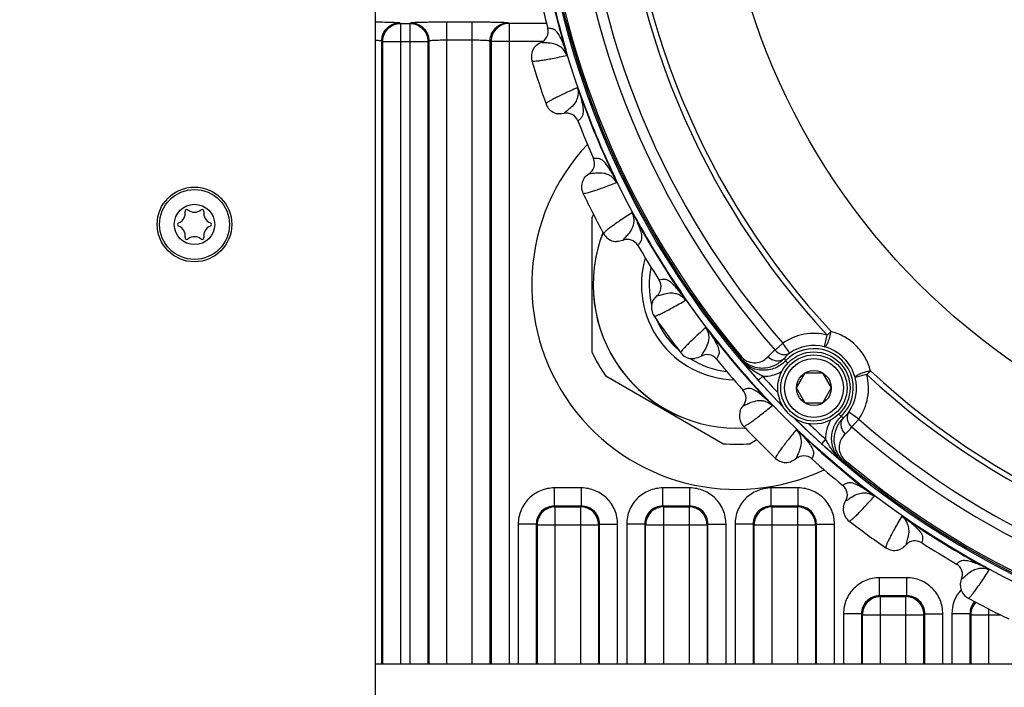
# Model space of a CAD drawing. Header units: millimetres. Extents: x 0 to 420, y 0 to 297.
# Tile 80 of 140: x 112 to 137, y 202 to 219. Entities that reach past the tile are written whole.
import ezdxf

# ---------------------------------------------------------------- set-up
doc = ezdxf.new("R2010")
doc.units = ezdxf.units.MM
doc.header["$LTSCALE"] = 23.1
doc.layers.get('0').update_dxf_attribs({"linetype": 'CONTINUOUS'})
for name, color, linetype in [('02___PRT_ALL_AXES', 7, 'CONTINUOUS'), ('03___PRT_ALL_CURVES', 7, 'CONTINUOUS'), ('DIM_PILOTEES', 7, 'CONTINUOUS')]:
    doc.layers.add(name, color=color, linetype=linetype)
doc.styles.get("Standard").update_dxf_attribs({"font": 'txt', "width": 0.7})
doc.dimstyles.new('DIMSTYLE_1', dxfattribs={"dimtxt": 2.5, "dimasz": 3.5, "dimexe": 2, "dimexo": 0, "dimtad": 1, "dimlfac": 3.333333, "dimdsep": 46, "dimtxsty": 'Standard', "dimblk": '_FILLED', "dimblk1": '_FILLED', "dimblk2": '_FILLED', "dimcen": 0.09, "dimazin": 2, "dimtp": 0.8, "dimtm": 0.8, "dimtfac": 1, "dimtofl": 0, "dimtmove": 0, "dimatfit": 3, "dimldrblk": '_FILLED', "dimfxl": 0, "dimtolj": 1, "dimarcsym": 0})

# ---------------------------------------------------------------- blocks, each defined once
blk = doc.blocks.new('_FILLED')
at = {"color": 0, "linetype": 'ByBlock'}
blk.add_solid([(0, 0), (-1, 0.1429), (-1, -0.1429)], dxfattribs=at)
blk = doc.blocks.new('*D23')
at = {"layer": 'DIM_PILOTEES', "color": 2, "linetype": 'Continuous'}
for p, q in [((45.89, 195.072), (45.89, 284.202)), ((187.79, 195.072), (187.79, 284.202)), ((45.89, 282.202), (116.84, 282.202)), ((187.79, 282.202), (116.84, 282.202))]:
    blk.add_line(p, q, dxfattribs=at)
at = {"layer": 'DIM_PILOTEES', "color": 2, "linetype": 'Continuous', "xscale": 3.5, "yscale": 3.5, "zscale": 3.5, "rotation": 180}
blk.add_blockref('_FILLED', (45.89, 282.202), dxfattribs=at)
at = {"layer": 'DIM_PILOTEES', "color": 2, "linetype": 'Continuous', "xscale": 3.5, "yscale": 3.5, "zscale": 3.5}
blk.add_blockref('_FILLED', (187.79, 282.202), dxfattribs=at)
at = {"layer": 'DIM_PILOTEES', "color": 2, "linetype": 'Continuous', "insert": (115.829, 285.327), "char_height": 2.5, "width": 8.57143, "attachment_point": 2, "line_spacing_factor": 0.9}
blk.add_mtext('{\\ftxt;\\W0.0001;\\H0.0001;\\~}{\\ftxt;\\W2.2857142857;\\H2.5; }{\\ftxt;\\W0.0001;\\H0.0001;\\~}', dxfattribs=at)

msp = doc.modelspace()

# ---------------------------------------------------------------- linework, layer by layer
at = {"color": 7, "linetype": 'Continuous'}
for p, q in [((121.3404, 246.487), (121.3404, 199.387)), ((121.9553, 218.5108), (121.9774, 218.4943)), ((121.9774, 202.537), (121.9774, 218.4943)), ((121.9774, 218.4943), (122.2035, 218.4943)), ((122.2035, 218.4943), (122.2255, 218.5108)), ((122.2035, 218.4943), (122.2035, 202.537)), ((123.125, 202.537), (123.125, 218.5335)), ((123.125, 218.5335), (123.7559, 218.5335)), ((123.7559, 202.537), (123.7559, 218.5335)), ((124.6553, 218.5108), (124.6774, 218.4943)), ((124.6774, 218.4943), (124.6774, 202.537)), ((125.6098, 218.4943), (124.6774, 218.4943)), ((125.6425, 218.3737), (125.641, 218.3737)), ((125.6425, 218.3737), (125.641, 218.3737)), ((121.5056, 202.537), (121.5056, 218.0609)), ((121.5056, 218.0609), (121.5276, 218.0444)), ((121.5276, 202.537), (121.5276, 218.0444)), ((121.5276, 218.0444), (122.6532, 218.0444)), ((122.6532, 218.0444), (122.6753, 218.0609)), ((122.6532, 218.0444), (122.6532, 202.537)), ((122.6753, 218.0609), (122.6753, 202.537)), ((123.125, 218.0837), (123.7559, 218.0837)), ((124.2056, 202.537), (124.2056, 218.0609)), ((124.2056, 218.0609), (124.2276, 218.0444)), ((124.2276, 218.0444), (124.2276, 202.537)), ((125.5116, 218.0444), (124.2276, 218.0444)), ((125.4648, 218.0188), (125.4636, 218.0191)), ((125.4648, 218.0188), (125.4636, 218.0191)), ((126.0779, 217.8385), (126.0886, 217.8417)), ((126.4292, 216.7573), (126.4397, 216.761)), ((126.0392, 216.2511), (126.0384, 216.2501)), ((126.0392, 216.251), (126.0384, 216.2501)), ((126.3915, 216.0684), (126.3903, 216.0675)), ((126.3915, 216.0684), (126.3903, 216.0675)), ((126.7816, 215.1267), (126.7801, 215.1265)), ((126.7816, 215.1267), (126.7801, 215.1265)), ((126.6616, 214.7484), (126.6604, 214.7485)), ((126.6616, 214.7484), (126.6604, 214.7485)), ((127.2954, 214.6662), (127.3054, 214.671)), ((126.7404, 210.3016), (126.7404, 213.6724)), ((127.8115, 213.6533), (127.8213, 213.6586)), ((127.5055, 213.0923), (127.5048, 213.0912)), ((127.5054, 213.0922), (127.5048, 213.0912)), ((127.882, 212.967), (127.881, 212.9659)), ((127.882, 212.9669), (127.881, 212.9659)), ((128.4146, 212.0979), (128.4131, 212.0975)), ((128.4146, 212.0979), (128.4131, 212.0975)), ((128.3553, 211.7055), (128.3541, 211.7054)), ((128.3552, 211.7055), (128.3541, 211.7054)), ((128.9941, 211.7235), (129.0033, 211.7298)), ((129.6623, 210.8037), (129.6712, 210.8105)), ((132.5268, 210.4398), (132.6003, 210.7304)), ((132.6003, 210.7304), (132.6967, 210.8202)), ((131.2983, 210.3592), (131.4937, 210.5305)), ((131.6643, 210.284), (131.4937, 210.5305)), ((129.4479, 210.2018), (129.4473, 210.2006)), ((129.4478, 210.2017), (129.4473, 210.2006)), ((130.4652, 210.1913), (130.4345, 210.1655)), ((129.8393, 210.1369), (129.8385, 210.1356)), ((129.8394, 210.1369), (129.8385, 210.1356)), ((131.556, 210.0875), (131.6141, 210.0323)), ((130, 208.0266), (127.0808, 209.712)), ((130.8799, 209.6038), (130.9913, 209.7041)), ((131.8339, 209.4135), (132.0504, 209.7885)), ((132.0504, 209.7885), (132.4835, 209.7885)), ((132.4835, 209.7885), (132.7, 209.4135)), ((133.5844, 209.7464), (133.2938, 209.6728)), ((133.5844, 209.7464), (133.6741, 209.8428)), ((132.0504, 209.0385), (131.8339, 209.4135)), ((132.7, 209.4135), (132.4835, 209.0385)), ((130.5013, 209.3619), (130.4999, 209.3612)), ((130.5013, 209.3618), (130.4999, 209.3612)), ((130.5041, 208.965), (130.5029, 208.9647)), ((130.5041, 208.965), (130.5029, 208.9647)), ((131.1323, 209.0827), (131.1403, 209.0903)), ((132.4835, 209.0385), (132.0504, 209.0385)), ((132.9415, 208.702), (132.8858, 208.7607)), ((133.3845, 208.6397), (133.138, 208.8103)), ((133.2132, 208.4444), (133.3845, 208.6397)), ((131.9361, 208.2788), (131.9438, 208.2869)), ((130.8448, 208.1212), (130.6808, 208.0266)), ((132.5582, 208.1373), (132.4578, 208.0259)), ((131.8185, 207.6507), (131.8181, 207.6495)), ((131.8184, 207.6506), (131.8181, 207.6495)), ((132.2153, 207.6479), (132.2146, 207.6465)), ((132.2153, 207.6478), (132.2146, 207.6465)), ((133.0453, 207.6112), (133.0195, 207.5806)), ((132.9903, 206.9859), (132.9891, 206.985)), ((132.9903, 206.9859), (132.9891, 206.985)), ((126.4779, 206.9239), (125.8029, 206.9239)), ((125.8029, 206.4742), (125.8029, 206.9239)), ((126.4779, 206.4742), (126.4779, 206.9239)), ((129.1779, 206.9239), (128.5029, 206.9239)), ((128.5029, 206.4742), (128.5029, 206.9239)), ((129.1779, 206.4742), (129.1779, 206.9239)), ((131.8779, 206.9239), (131.2029, 206.9239)), ((131.2029, 206.4742), (131.2029, 206.9239)), ((131.8779, 206.4742), (131.8779, 206.9239)), ((133.6572, 206.8089), (133.664, 206.8177)), ((126.4779, 206.4742), (125.8029, 206.4742)), ((125.8029, 206.4742), (125.825, 206.4521)), ((126.4779, 206.4742), (126.4559, 206.4521)), ((129.1779, 206.4742), (128.5029, 206.4742)), ((128.525, 206.4521), (128.5029, 206.4742)), ((129.1779, 206.4742), (129.1559, 206.4521)), ((131.8779, 206.4742), (131.2029, 206.4742)), ((131.225, 206.4521), (131.2029, 206.4742)), ((131.8779, 206.4742), (131.8559, 206.4521)), ((133.0552, 206.5944), (133.0541, 206.5939)), ((133.0552, 206.5944), (133.0541, 206.5939)), ((125.825, 206.4521), (126.4559, 206.4521)), ((125.825, 202.537), (125.825, 206.4521)), ((126.4559, 206.4521), (126.4559, 202.537)), ((128.525, 206.4521), (129.1559, 206.4521)), ((128.525, 202.537), (128.525, 206.4521)), ((129.1559, 206.4521), (129.1559, 202.537)), ((131.225, 206.4521), (131.8559, 206.4521)), ((131.225, 202.537), (131.225, 206.4521)), ((131.8559, 206.4521), (131.8559, 202.537)), ((125.3532, 206.0245), (124.9035, 206.0245)), ((124.9035, 206.0245), (124.9035, 202.537)), ((125.3532, 206.0245), (125.3532, 202.537)), ((125.3532, 206.0245), (125.3753, 206.0024)), ((125.3753, 206.0024), (126.9056, 206.0024)), ((125.3753, 206.0024), (125.3753, 202.537)), ((126.9276, 206.0245), (126.9056, 206.0024)), ((126.9056, 206.0024), (126.9056, 202.537)), ((126.9276, 206.0245), (127.3774, 206.0245)), ((126.9276, 202.537), (126.9276, 206.0245)), ((127.3774, 202.537), (127.3774, 206.0245)), ((128.0532, 206.0245), (127.6035, 206.0245)), ((127.6035, 206.0245), (127.6035, 202.537)), ((128.0532, 206.0245), (128.0532, 202.537)), ((128.0753, 206.0024), (128.0532, 206.0245)), ((128.0753, 206.0024), (129.6056, 206.0024)), ((128.0753, 202.537), (128.0753, 206.0024)), ((129.6276, 206.0245), (129.6056, 206.0024)), ((129.6056, 206.0024), (129.6056, 202.537)), ((129.6276, 206.0245), (130.0774, 206.0245)), ((129.6276, 202.537), (129.6276, 206.0245)), ((130.0774, 202.537), (130.0774, 206.0245)), ((130.7532, 206.0245), (130.3035, 206.0245)), ((130.3035, 206.0245), (130.3035, 202.537)), ((130.7532, 206.0245), (130.7532, 202.537)), ((130.7753, 206.0024), (130.7532, 206.0245)), ((130.7753, 206.0024), (132.3056, 206.0024)), ((130.7753, 202.537), (130.7753, 206.0024)), ((132.3276, 206.0245), (132.3056, 206.0024)), ((132.3056, 206.0024), (132.3056, 202.537)), ((132.3276, 206.0245), (132.7774, 206.0245)), ((132.3276, 202.537), (132.3276, 206.0245)), ((132.7774, 202.537), (132.7774, 206.0245)), ((134.5769, 206.1407), (134.5832, 206.1498)), ((134.559, 205.5019), (134.5588, 205.5006)), ((134.5589, 205.5018), (134.5588, 205.5006)), ((134.9513, 205.5611), (134.9509, 205.5597)), ((134.9514, 205.5611), (134.9509, 205.5597)), ((135.8193, 205.0275), (135.8204, 205.0286)), ((135.8193, 205.0275), (135.8204, 205.0286)), ((136.5067, 204.9581), (136.5121, 204.9678)), ((134.5779, 204.6889), (133.9029, 204.6889)), ((133.9029, 204.2392), (133.9029, 204.6889)), ((134.5779, 204.2392), (134.5779, 204.6889)), ((135.9447, 204.6514), (135.9457, 204.6521)), ((135.9447, 204.6514), (135.9457, 204.652)), ((134.5779, 204.2392), (133.9029, 204.2392)), ((133.9029, 204.2392), (133.925, 204.2171)), ((133.925, 204.2171), (134.5559, 204.2171)), ((133.925, 202.537), (133.925, 204.2171)), ((134.5559, 204.2171), (134.5779, 204.2392)), ((134.5559, 202.537), (134.5559, 204.2171)), ((133.4532, 203.7895), (133.0035, 203.7895)), ((133.0035, 203.7895), (133.0035, 202.537)), ((133.4532, 203.7895), (133.4753, 203.7674)), ((133.4532, 203.7895), (133.4532, 202.537)), ((135.0056, 203.7674), (135.0276, 203.7895)), ((135.0276, 203.7895), (135.4774, 203.7895)), ((135.0276, 202.537), (135.0276, 203.7895)), ((135.4774, 202.537), (135.4774, 203.7895)), ((136.1532, 203.7895), (135.7035, 203.7895)), ((135.7035, 203.7895), (135.7035, 202.537)), ((136.1532, 203.7895), (136.1753, 203.7674)), ((136.1532, 203.7895), (136.1532, 202.537)), ((136.625, 202.537), (136.625, 203.9061)), ((133.4753, 203.7674), (135.0056, 203.7674)), ((133.4753, 202.537), (133.4753, 203.7674)), ((135.0056, 202.537), (135.0056, 203.7674)), ((136.1753, 203.7674), (136.9026, 203.7674)), ((136.1753, 203.7674), (136.1753, 202.537)), ((139.9496, 202.537), (121.3404, 202.537))]:
    msp.add_line(p, q, dxfattribs=at)
for centre, radius in [((146.8404, 223.987), 21.6412), ((146.8404, 223.987), 16.9279), ((116.8404, 213.487), 0.93), ((116.8404, 213.487), 0.87), ((116.8404, 213.487), 0.5025), ((132.267, 209.4135), 0.9), ((132.267, 209.4135), 0.825), ((132.267, 209.4135), 0.735), ((132.267, 209.4135), 0.433)]:
    msp.add_circle(centre, radius, dxfattribs=at)
for centre, radius, start, end in [((146.8404, 223.987), 21.4888, 180.57183, 224.41684), ((146.8404, 223.987), 19.4555, 182.0507, 222.95139), ((146.8404, 223.987), 19.3238, 182.0507, 222.95139), ((146.8404, 223.987), 20.6706, 183.7569, 221.24518), ((146.8404, 223.987), 20.4108, 183.7569, 221.24518), ((146.8404, 223.987), 21.452, 184.88886, 220.11322), ((146.8404, 223.987), 21.4119, 184.88886, 220.11322), ((146.8404, 223.987), 21.6537, 190.50422, 196.4958), ((146.8404, 223.987), 21.6426, 190.50422, 196.49579), ((146.8404, 223.987), 21.93, 192.16941, 194.83059), ((125.351, 218.297), 0.2999, 292.04845, 14.81545), ((125.6046, 217.6716), 0.375, 148.79501, 196.56319), ((125.6055, 217.6709), 0.3761, 136.61275, 148.77353), ((146.8404, 223.987), 22.53, 196.56213, 199.43786), ((146.8404, 223.987), 21.6537, 199.50423, 205.49576), ((146.8404, 223.987), 21.6426, 199.50423, 205.49576), ((125.9482, 216.6141), 0.375, 199.436, 247.64906), ((125.9485, 216.6152), 0.3761, 247.6698, 259.69195), ((126.1107, 215.9591), 0.2999, 21.1846, 103.95163), ((146.8404, 223.987), 21.93, 201.16941, 203.83059), ((126.5057, 215.0054), 0.2999, 301.04845, 23.8154), ((126.854, 214.4273), 0.375, 157.18416, 205.56325), ((126.855, 214.4268), 0.3761, 145.21947, 157.16366), ((146.8404, 223.987), 22.53, 205.56213, 208.43786), ((116.6501, 213.8167), 0.0423, 50.95218, 189.04782), ((116.8404, 214.0513), 0.2599, 230.95218, 309.04782), ((117.0308, 213.8167), 0.0423, 350.95218, 129.04782), ((116.3517, 213.7692), 0.2599, 290.95218, 9.04782), ((117.3292, 213.7692), 0.2599, 170.95218, 249.04782), ((130.3404, 211.987), 3.975, 153.79657, 154.91237), ((146.8404, 223.987), 21.6537, 208.50424, 214.49576), ((146.8404, 223.987), 21.6426, 208.50424, 214.49576), ((116.4597, 213.487), 0.0423, 110.95218, 249.04782), ((116.3517, 213.2048), 0.2599, 350.95218, 69.04782), ((117.3292, 213.2048), 0.2599, 110.95218, 189.04782), ((117.2211, 213.487), 0.0423, 290.95218, 69.04782), ((116.6501, 213.1573), 0.0423, 170.95218, 309.04782), ((116.8404, 212.9226), 0.2599, 50.95218, 129.04782), ((117.0308, 213.1573), 0.0423, 230.95218, 9.04782), ((127.3588, 213.4366), 0.375, 208.436, 256.64906), ((127.6217, 212.8151), 0.2999, 30.18461, 112.95164), ((127.3589, 213.4377), 0.3761, 256.66981, 268.69195), ((146.8404, 223.987), 21.93, 210.16941, 212.83059), ((130.3404, 211.987), 2.175, 168.55284, 193.40832), ((128.1611, 211.9349), 0.2999, 310.04846, 32.81545), ((128.5955, 211.4185), 0.375, 165.88021, 214.56327), ((128.5965, 211.4181), 0.3761, 153.9292, 165.85978), ((146.8404, 223.987), 22.53, 214.56213, 217.43786), ((130.3404, 211.987), 2.175, 203.61378, 228.42015), ((146.8404, 223.987), 21.6537, 217.50424, 223.4958), ((146.8404, 223.987), 21.6426, 217.50424, 223.4958), ((132.267, 209.413), 1.359, 75.79979, 124.6817), ((132.267, 209.413), 1.0592, 75.79979, 124.6817), ((132.2494, 209.3954), 1.0806, 14.87656, 75.12552), ((130.3404, 211.987), 3.975, 205.08763, 214.91237), ((129.2491, 210.5189), 0.375, 217.436, 265.64906), ((130.3404, 211.987), 2.175, 237.68266, 263.50196), ((129.606, 209.9462), 0.2999, 39.18459, 121.95162), ((136.7412, 210.8487), 6.3436, 186.18313, 186.59913), ((132.1272, 209.3027), 1.3429, 128.11538, 138.23593), ((132.3323, 209.4629), 1.0585, 129.13028, 139.13394), ((133.9706, 210.9852), 2.5761, 198.78994, 200.39359), ((132.267, 209.413), 0.9801, 313.49528, 136.5068), ((129.249, 210.52), 0.3761, 265.6698, 277.69195), ((146.8404, 223.987), 21.93, 219.16941, 221.83059), ((143.885, 221.0723), 17.3418, 219.16618, 219.90668), ((140.3701, 218.1355), 12.7614, 219.91665, 221.9556), ((131.0122, 210.6031), 0.8992, 268.66328, 300.57095), ((146.8404, 223.987), 21.3353, 222.02432, 223.54325), ((132.267, 209.413), 1.0592, 325.32038, 14.20229), ((132.267, 209.413), 1.359, 325.32038, 14.20229), ((146.8404, 223.987), 19.4555, 227.0507, 267.95139), ((146.8404, 223.987), 19.3238, 227.0507, 267.95139), ((146.8404, 223.987), 21.4852, 222.02426, 224.40945), ((130.2764, 209.1612), 0.2999, 319.04847, 41.81538), ((130.7863, 208.7191), 0.375, 174.85395, 223.56328), ((130.7874, 208.7189), 0.3761, 162.92373, 174.83365), ((133.8391, 211.1167), 2.5761, 249.60849, 251.21214), ((132.3169, 209.4783), 1.0585, 310.86814, 320.8718), ((146.8404, 223.987), 22.53, 223.56213, 226.43786), ((146.8404, 223.987), 21.4888, 225.58278, 269.42801), ((146.8404, 223.987), 21.4852, 225.57935, 227.97808), ((146.8404, 223.987), 21.3353, 226.45877, 227.97776), ((133.4571, 208.1583), 0.8991, 149.37586, 181.33904), ((132.1567, 209.2732), 1.3429, 311.76615, 321.8867), ((146.8404, 223.987), 20.6706, 228.7569, 266.24518), ((146.8404, 223.987), 20.4108, 228.7569, 266.24518), ((146.8404, 223.987), 21.6537, 226.50423, 232.49575), ((146.8404, 223.987), 21.6426, 226.50423, 232.49575), ((130.3404, 211.987), 3.975, 265.08763, 274.91237), ((140.6516, 217.1272), 12.2463, 228.00406, 230.12832), ((132.0147, 207.423), 0.2999, 48.1846, 130.95165), ((143.3108, 220.2863), 16.3756, 230.07355, 230.85775), ((131.5725, 207.9329), 0.375, 226.43597, 274.64853), ((131.5723, 207.9339), 0.3761, 274.66927, 286.69159), ((146.8404, 223.987), 21.93, 228.16941, 230.83059), ((133.7025, 213.8872), 6.3435, 263.40295, 263.81895), ((146.8404, 223.987), 21.452, 229.88886, 265.11322), ((146.8404, 223.987), 21.4119, 229.88886, 265.11322), ((132.7996, 206.7526), 0.2999, 328.04846, 50.81539), ((133.3735, 206.3956), 0.3761, 172.53661, 184.66756), ((133.3724, 206.3956), 0.375, 184.68899, 232.56316), ((146.8404, 223.987), 22.53, 232.56213, 235.43786), ((146.8404, 223.987), 21.6537, 235.50421, 241.49578), ((146.8404, 223.987), 21.6426, 235.50421, 241.49578), ((134.7884, 205.3076), 0.2999, 57.18461, 139.95163), ((146.8404, 223.987), 21.93, 237.16941, 239.83059), ((134.2719, 205.7421), 0.375, 235.436, 283.64906), ((134.2715, 205.7431), 0.3761, 283.6698, 295.69195), ((135.6685, 204.7683), 0.2999, 337.04848, 59.81534), ((136.603, 203.7896), 0.8995, 138.11869, 180.00769), ((136.2912, 204.5055), 0.3761, 181.53457, 193.65669), ((136.2901, 204.5053), 0.375, 193.67798, 241.56321), ((146.8404, 223.987), 22.53, 241.56213, 244.43786), ((136.6025, 203.7902), 0.4492, 137.87358, 180.093), ((136.6255, 203.7668), 0.4503, 136.61247, 179.9224)]:
    msp.add_arc(centre, radius, start, end, dxfattribs=at)
for points, knots in [([(121.3407, 218.5323), (121.4215, 218.5316), (121.5369, 218.5302), (121.6823, 218.527), (121.7713, 218.5244), (121.8439, 218.5215), (121.8933, 218.5188), (121.9234, 218.5163), (121.9387, 218.5147), (121.9486, 218.5129), (121.9539, 218.5118), (121.9553, 218.5108)], [0, 0, 0, 0, 0.3934375, 0.5628243, 0.708658, 0.8276045, 0.9169618, 0.949896, 0.9747497, 0.9914239, 1, 1, 1, 1]), ([(121.5056, 218.0609), (121.5056, 218.1194), (121.5291, 218.2377), (121.6292, 218.3871), (121.7786, 218.4872), (121.8968, 218.5107), (121.9553, 218.5108)], [0, 0, 0, 0, 0.2500066, 0.5000435, 0.7500549, 1, 1, 1, 1]), ([(121.5276, 218.0444), (121.5277, 218.1029), (121.5512, 218.2211), (121.6513, 218.3706), (121.8007, 218.4707), (121.9189, 218.4942), (121.9774, 218.4943)], [0, 0, 0, 0, 0.2499999, 0.5000435, 0.7500616, 1, 1, 1, 1]), ([(122.2035, 218.4943), (122.262, 218.4942), (122.3802, 218.4707), (122.5296, 218.3706), (122.6297, 218.2211), (122.6532, 218.1029), (122.6532, 218.0444)], [0, 0, 0, 0, 0.2499384, 0.4999565, 0.7500001, 1, 1, 1, 1]), ([(122.2255, 218.5108), (122.2275, 218.5123), (122.2355, 218.5134), (122.2506, 218.5158), (122.2741, 218.5177), (122.3053, 218.5198), (122.344, 218.5217), (122.4097, 218.5244), (122.5074, 218.5273), (122.6408, 218.53), (122.7919, 218.532), (122.9553, 218.5333), (123.0677, 218.5335), (123.125, 218.5335)], [0, 0, 0, 0, 0.0083276, 0.0255653, 0.0517095, 0.0865409, 0.1297669, 0.1809838, 0.3054767, 0.4554715, 0.6254723, 0.8092338, 1, 1, 1, 1]), ([(122.2255, 218.5108), (122.284, 218.5107), (122.4022, 218.4872), (122.5516, 218.3871), (122.6517, 218.2377), (122.6752, 218.1194), (122.6753, 218.0609)], [0, 0, 0, 0, 0.2499451, 0.4999565, 0.7499934, 1, 1, 1, 1]), ([(123.7559, 218.5335), (123.8131, 218.5335), (123.9255, 218.5333), (124.0889, 218.532), (124.2401, 218.53), (124.3735, 218.5273), (124.4712, 218.5244), (124.5368, 218.5217), (124.5756, 218.5198), (124.6067, 218.5177), (124.6303, 218.5158), (124.6453, 218.5134), (124.6533, 218.5123), (124.6553, 218.5108)], [0, 0, 0, 0, 0.1907662, 0.3745277, 0.5445285, 0.6945233, 0.8190162, 0.8702331, 0.9134591, 0.9482905, 0.9744347, 0.9916723, 1, 1, 1, 1]), ([(124.2056, 218.0609), (124.2056, 218.1194), (124.2291, 218.2377), (124.3292, 218.3871), (124.4786, 218.4872), (124.5968, 218.5107), (124.6553, 218.5108)], [0, 0, 0, 0, 0.2500066, 0.5000435, 0.7500549, 1, 1, 1, 1]), ([(124.6774, 218.4943), (124.6189, 218.4942), (124.5007, 218.4707), (124.3513, 218.3706), (124.2512, 218.2211), (124.2277, 218.1029), (124.2276, 218.0444)], [0, 0, 0, 0, 0.2499381, 0.4999562, 0.7499999, 1, 1, 1, 1]), ([(126.0779, 217.8385), (126.0444, 217.9359), (125.9908, 218.0766), (125.8987, 218.2472), (125.8163, 218.3421), (125.7193, 218.3689), (125.6672, 218.3733), (125.6425, 218.3737)], [0, 0, 0, 0, 0.4163388, 0.6037562, 0.7883411, 0.8999715, 1, 1, 1, 1]), ([(121.3406, 218.0784), (121.363, 218.0774), (121.4025, 218.0754), (121.4484, 218.0719), (121.4764, 218.0686), (121.4907, 218.0664), (121.4997, 218.0641), (121.5047, 218.0623), (121.5056, 218.0609)], [0, 0, 0, 0, 0.4037069, 0.7125592, 0.8270476, 0.9132814, 0.970652, 1, 1, 1, 1]), ([(122.6753, 218.0609), (122.676, 218.0621), (122.6801, 218.0638), (122.6927, 218.0672), (122.7189, 218.0705), (122.7607, 218.0742), (122.8161, 218.0774), (122.8828, 218.0801), (122.987, 218.0829), (123.0688, 218.0837), (123.125, 218.0837)], [0, 0, 0, 0, 0.0093528, 0.0270517, 0.0883563, 0.1827791, 0.307057, 0.4567222, 0.626331, 1, 1, 1, 1]), ([(123.7559, 218.0837), (123.8121, 218.0837), (123.8938, 218.0829), (123.9981, 218.0801), (124.0647, 218.0774), (124.1202, 218.0742), (124.1619, 218.0705), (124.1882, 218.0672), (124.2007, 218.0638), (124.2048, 218.0621), (124.2056, 218.0609)], [0, 0, 0, 0, 0.373669, 0.5432778, 0.692943, 0.8172209, 0.9116437, 0.9729483, 0.9906472, 1, 1, 1, 1]), ([(126.1125, 217.6964), (126.0943, 217.7551), (126.044, 217.837), (125.9405, 217.9241), (125.8202, 217.9839), (125.678, 218.0083), (125.5542, 218.0104), (125.489, 218.014), (125.4648, 218.0188)], [0, 0, 0, 0, 0.2372742, 0.3547642, 0.5205111, 0.7493587, 0.9045278, 1, 1, 1, 1]), ([(126.1125, 217.6963), (126.1072, 217.7202), (126.0987, 217.7683), (126.0852, 217.8152), (126.0779, 217.8385)], [0, 0, 0, 0, 0.5010499, 1, 1, 1, 1]), ([(126.1125, 217.6964), (126.1138, 217.7), (126.1144, 217.7094), (126.1136, 217.7308), (126.1088, 217.7619), (126.1, 217.8012), (126.0926, 217.8281), (126.0886, 217.8417)], [0, 0, 0, 0, 0.0792106, 0.184692, 0.4362284, 0.7136661, 1, 1, 1, 1]), ([(125.2452, 217.5647), (125.2509, 217.5589), (125.2773, 217.5558), (125.3238, 217.556), (125.3969, 217.5632), (125.4931, 217.5766), (125.614, 217.5969), (125.8234, 217.6358), (125.9921, 217.6707), (126.1125, 217.6964)], [0, 0, 0, 0, 0.0276676, 0.0818253, 0.1640493, 0.2746457, 0.4136462, 0.5809734, 1, 1, 1, 1]), ([(126.3736, 216.8926), (126.2612, 216.8426), (126.1042, 216.7717), (125.9119, 216.6801), (125.8021, 216.6254), (125.7165, 216.5797), (125.653, 216.5426), (125.6153, 216.5154), (125.5958, 216.4974), (125.5946, 216.4893)], [0, 0, 0, 0, 0.419017, 0.5863447, 0.7253449, 0.835943, 0.9181717, 0.9723313, 1, 1, 1, 1]), ([(126.3737, 216.8926), (126.3935, 216.8345), (126.4009, 216.7386), (126.3683, 216.6073), (126.3062, 216.4881), (126.2055, 216.3848), (126.1066, 216.3103), (126.0559, 216.2692), (126.0392, 216.251)], [0, 0, 0, 0, 0.2372863, 0.3547794, 0.520528, 0.7493754, 0.9045393, 1, 1, 1, 1]), ([(126.4292, 216.7573), (126.4254, 216.7687), (126.4091, 216.8147), (126.3895, 216.8595), (126.3736, 216.8926)], [0, 0, 0, 0, 0.2462353, 1, 1, 1, 1]), ([(126.4397, 216.761), (126.435, 216.7744), (126.4252, 216.8005), (126.4091, 216.8374), (126.3948, 216.8654), (126.3828, 216.8832), (126.3769, 216.8905), (126.3736, 216.8926)], [0, 0, 0, 0, 0.2863298, 0.5637574, 0.8152821, 0.9206948, 1, 1, 1, 1]), ([(126.4292, 216.7573), (126.4594, 216.6588), (126.4987, 216.5135), (126.5244, 216.3214), (126.5136, 216.1961), (126.4509, 216.1174), (126.4113, 216.0833), (126.3915, 216.0684)], [0, 0, 0, 0, 0.4163314, 0.6037515, 0.7883385, 0.8999698, 1, 1, 1, 1]), ([(127.2954, 214.6662), (127.247, 214.7572), (127.1721, 214.8877), (127.0544, 215.0418), (126.9582, 215.1227), (126.8582, 215.134), (126.8061, 215.1302), (126.7816, 215.1267)], [0, 0, 0, 0, 0.4163293, 0.6037496, 0.7883374, 0.8999693, 1, 1, 1, 1]), ([(127.3517, 214.5312), (127.3246, 214.5864), (127.2621, 214.6594), (127.1462, 214.7293), (127.018, 214.7696), (126.8738, 214.7714), (126.7512, 214.7541), (126.6863, 214.7474), (126.6616, 214.7484)], [0, 0, 0, 0, 0.2372774, 0.3547709, 0.5205224, 0.7493737, 0.9045393, 1, 1, 1, 1]), ([(127.3517, 214.5312), (127.3427, 214.554), (127.3269, 214.6002), (127.3062, 214.6444), (127.2954, 214.6662)], [0, 0, 0, 0, 0.5010533, 1, 1, 1, 1]), ([(127.3517, 214.5312), (127.3526, 214.5351), (127.3515, 214.5444), (127.3475, 214.5654), (127.3378, 214.5954), (127.323, 214.6329), (127.3115, 214.6583), (127.3054, 214.671)], [0, 0, 0, 0, 0.0792676, 0.1846612, 0.4362178, 0.7136592, 1, 1, 1, 1]), ([(126.5157, 214.2655), (126.5223, 214.2607), (126.5488, 214.2618), (126.5947, 214.2692), (126.6658, 214.2878), (126.7587, 214.3161), (126.875, 214.355), (127.0757, 214.4262), (127.2369, 214.4871), (127.3517, 214.5312)], [0, 0, 0, 0, 0.0276676, 0.0818253, 0.1640493, 0.2746457, 0.4136462, 0.5809734, 1, 1, 1, 1]), ([(127.7354, 213.7782), (127.6321, 213.7113), (127.4882, 213.6167), (127.3126, 213.4961), (127.2128, 213.4249), (127.1353, 213.3664), (127.0785, 213.3198), (127.0454, 213.287), (127.029, 213.2662), (127.029, 213.2581)], [0, 0, 0, 0, 0.4190168, 0.5863445, 0.7253449, 0.8359431, 0.9181716, 0.9723313, 1, 1, 1, 1]), ([(127.7355, 213.7783), (127.7642, 213.724), (127.7864, 213.6303), (127.7748, 213.4956), (127.7321, 213.3682), (127.6488, 213.2504), (127.5627, 213.1614), (127.5191, 213.1128), (127.5054, 213.0922)], [0, 0, 0, 0, 0.2372905, 0.3547858, 0.5205347, 0.7493802, 0.9045419, 1, 1, 1, 1]), ([(127.8115, 213.6533), (127.8002, 213.6749), (127.7822, 213.7069), (127.7591, 213.7429), (127.7452, 213.763), (127.739, 213.7735), (127.7354, 213.7782)], [0, 0, 0, 0, 0.4989176, 0.7520757, 0.8770219, 1, 1, 1, 1]), ([(127.8213, 213.6586), (127.8145, 213.671), (127.8008, 213.6953), (127.7791, 213.7292), (127.7606, 213.7548), (127.7459, 213.7703), (127.7391, 213.7768), (127.7354, 213.7782)], [0, 0, 0, 0, 0.286329, 0.5637534, 0.8152931, 0.9206428, 1, 1, 1, 1]), ([(127.8115, 213.6533), (127.8567, 213.5607), (127.9182, 213.4233), (127.9737, 213.2376), (127.9826, 213.1122), (127.933, 213.0247), (127.8992, 212.9848), (127.882, 212.9669)], [0, 0, 0, 0, 0.4163288, 0.6037494, 0.7883368, 0.8999692, 1, 1, 1, 1]), ([(128.9941, 211.7235), (128.9321, 211.8058), (128.8376, 211.9229), (128.6974, 212.0567), (128.5896, 212.1216), (128.4892, 212.1171), (128.4382, 212.1051), (128.4146, 212.0979)], [0, 0, 0, 0, 0.4163275, 0.6037486, 0.7883366, 0.8999686, 1, 1, 1, 1]), ([(129.0709, 211.599), (129.0355, 211.6492), (128.9622, 211.7115), (128.8369, 211.7624), (128.704, 211.7821), (128.5613, 211.7614), (128.4429, 211.7251), (128.3798, 211.7084), (128.3552, 211.7055)], [0, 0, 0, 0, 0.2372782, 0.3547685, 0.520516, 0.7493642, 0.9045316, 1, 1, 1, 1]), ([(129.0709, 211.599), (129.0584, 211.62), (129.0356, 211.6631), (129.0082, 211.7036), (128.9941, 211.7235)], [0, 0, 0, 0, 0.5010581, 1, 1, 1, 1]), ([(129.0709, 211.599), (129.0711, 211.6029), (129.0686, 211.6119), (129.0614, 211.6321), (129.0471, 211.6602), (129.0266, 211.6949), (129.0113, 211.7181), (129.0033, 211.7298)], [0, 0, 0, 0, 0.0792721, 0.1846648, 0.4362273, 0.7136696, 1, 1, 1, 1]), ([(128.2867, 211.2057), (128.294, 211.202), (128.32, 211.2072), (128.3642, 211.2217), (128.4314, 211.2512), (128.5188, 211.2937), (128.6275, 211.3503), (128.8147, 211.452), (128.9643, 211.5373), (129.0709, 211.599)], [0, 0, 0, 0, 0.0276676, 0.0818253, 0.1640493, 0.2746457, 0.4136462, 0.5809734, 1, 1, 1, 1]), ([(129.5676, 210.9152), (129.4761, 210.833), (129.3487, 210.717), (129.1941, 210.5705), (129.1067, 210.4845), (129.0393, 210.4146), (128.9905, 210.3597), (128.963, 210.3221), (128.95, 210.299), (128.9513, 210.291)], [0, 0, 0, 0, 0.4190172, 0.5863449, 0.7253448, 0.835943, 0.9181717, 0.9723313, 1, 1, 1, 1]), ([(129.5676, 210.9152), (129.6045, 210.8661), (129.6411, 210.7771), (129.6507, 210.6422), (129.6285, 210.5097), (129.5646, 210.3804), (129.4936, 210.279), (129.4581, 210.2242), (129.4478, 210.2017)], [0, 0, 0, 0, 0.2372834, 0.3547731, 0.5205199, 0.7493671, 0.9045337, 1, 1, 1, 1]), ([(129.6623, 210.8037), (129.6478, 210.8233), (129.625, 210.852), (129.5966, 210.8841), (129.5796, 210.9017), (129.572, 210.9111), (129.5676, 210.9152)], [0, 0, 0, 0, 0.4989161, 0.752088, 0.8769964, 1, 1, 1, 1]), ([(129.6712, 210.8105), (129.6625, 210.8217), (129.6452, 210.8435), (129.6185, 210.8736), (129.5962, 210.896), (129.5792, 210.909), (129.5715, 210.9144), (129.5676, 210.9152)], [0, 0, 0, 0, 0.2863318, 0.5637578, 0.8153008, 0.920646, 1, 1, 1, 1]), ([(129.6623, 210.8037), (129.7214, 210.7194), (129.8037, 210.5933), (129.8876, 210.4185), (129.916, 210.2961), (129.8807, 210.2019), (129.8535, 210.1572), (129.8394, 210.1369)], [0, 0, 0, 0, 0.4163263, 0.6037479, 0.7883366, 0.8999689, 1, 1, 1, 1]), ([(132.5268, 210.4398), (132.5338, 210.439), (132.5516, 210.4468), (132.5859, 210.485), (132.6274, 210.5656), (132.6688, 210.6839), (132.6894, 210.7738), (132.6967, 210.8202)], [0, 0, 0, 0, 0.0489839, 0.124017, 0.3586922, 0.6721737, 1, 1, 1, 1]), ([(133.6741, 209.8428), (133.6441, 209.9584), (133.5525, 210.1847), (133.3302, 210.4763), (133.0386, 210.6985), (132.8123, 210.7902), (132.6967, 210.8202)], [0, 0, 0, 0, 0.2478328, 0.499984, 0.7521445, 1, 1, 1, 1]), ([(130.4345, 210.1655), (130.4757, 210.1166), (130.5685, 210.0321), (130.729, 209.9493), (130.8916, 209.9109), (131.092, 209.9089), (131.3218, 209.977), (131.4706, 210.0902), (131.5318, 210.1554)], [0, 0, 0, 0, 0.1549354, 0.3001981, 0.4333702, 0.5564913, 0.7830362, 1, 1, 1, 1]), ([(130.4652, 210.1913), (130.4956, 210.1552), (130.5626, 210.0977), (130.7001, 210.0398), (130.8579, 210.0347), (131.0128, 210.094), (131.0925, 210.1601), (131.1256, 210.1971)], [0, 0, 0, 0, 0.1895324, 0.3464147, 0.5920578, 0.8008831, 1, 1, 1, 1]), ([(131.1256, 210.1971), (131.1527, 210.168), (131.2167, 210.1194), (131.3292, 210.0848), (131.442, 210.0942), (131.5065, 210.1314), (131.5318, 210.1554)], [0, 0, 0, 0, 0.2654064, 0.5233125, 0.7675494, 1, 1, 1, 1]), ([(131.2983, 210.3592), (131.3435, 210.3062), (131.4387, 210.2459), (131.5756, 210.2423), (131.6379, 210.2665), (131.6643, 210.284)], [0, 0, 0, 0, 0.51887, 0.7645351, 1, 1, 1, 1]), ([(131.556, 210.0875), (131.4842, 210.0119), (131.3065, 209.8895), (130.99, 209.8318), (130.6773, 209.9077), (130.5069, 210.0401), (130.4396, 210.1197)], [0, 0, 0, 0, 0.2499967, 0.4999859, 0.7499764, 1, 1, 1, 1]), ([(130.9913, 209.7041), (130.9598, 209.7217), (130.8362, 209.7913), (130.7153, 209.867), (130.6323, 209.9328)], [0, 0, 0, 0, 0.2537562, 1, 1, 1, 1]), ([(133.2938, 209.6728), (133.2929, 209.6798), (133.3008, 209.6976), (133.339, 209.7319), (133.4195, 209.7734), (133.5378, 209.8149), (133.6278, 209.8355), (133.6741, 209.8428)], [0, 0, 0, 0, 0.0489858, 0.1240189, 0.3586935, 0.6721743, 1, 1, 1, 1]), ([(131.1323, 209.0827), (131.0582, 209.1543), (130.9465, 209.2552), (130.787, 209.3654), (130.6705, 209.4126), (130.5719, 209.3925), (130.5235, 209.3727), (130.5013, 209.3619)], [0, 0, 0, 0, 0.4163342, 0.6037559, 0.788341, 0.8999716, 1, 1, 1, 1]), ([(131.2276, 208.9717), (131.1848, 209.0158), (131.1027, 209.0659), (130.9709, 209.0965), (130.8366, 209.0952), (130.6988, 209.0524), (130.5875, 208.9981), (130.5279, 208.9716), (130.5041, 208.965)], [0, 0, 0, 0, 0.2372749, 0.3547658, 0.5205184, 0.7493686, 0.9045363, 1, 1, 1, 1]), ([(130.5146, 208.4606), (130.5223, 208.4581), (130.5472, 208.4673), (130.5886, 208.4886), (130.6504, 208.5282), (130.73, 208.5838), (130.8286, 208.6567), (130.9975, 208.7865), (131.132, 208.8942), (131.2276, 208.9717)], [0, 0, 0, 0, 0.0276644, 0.0818165, 0.1640333, 0.2746193, 0.4136144, 0.5809537, 1, 1, 1, 1]), ([(131.2276, 208.9717), (131.212, 208.9905), (131.1826, 209.0295), (131.1493, 209.0653), (131.1323, 209.0827)], [0, 0, 0, 0, 0.5010773, 1, 1, 1, 1]), ([(131.2276, 208.9717), (131.2271, 208.9756), (131.2234, 208.9842), (131.213, 209.0029), (131.1945, 209.0284), (131.1689, 209.0595), (131.1501, 209.0801), (131.1403, 209.0903)], [0, 0, 0, 0, 0.0792264, 0.184677, 0.4362301, 0.7136599, 1, 1, 1, 1]), ([(132.9737, 207.5857), (132.8941, 207.653), (132.7617, 207.8233), (132.6858, 208.136), (132.7435, 208.4526), (132.8659, 208.6303), (132.9415, 208.702)], [0, 0, 0, 0, 0.2499995, 0.5000001, 0.7499781, 1, 1, 1, 1]), ([(133.0094, 208.6778), (132.9442, 208.6166), (132.831, 208.4678), (132.7629, 208.238), (132.7649, 208.0376), (132.8033, 207.8749), (132.8861, 207.7145), (132.9707, 207.6217), (133.0195, 207.5806)], [0, 0, 0, 0, 0.2169685, 0.4435715, 0.5667109, 0.6998765, 0.8450975, 1, 1, 1, 1]), ([(133.0511, 208.2716), (133.022, 208.2988), (132.9734, 208.3628), (132.9388, 208.4752), (132.9482, 208.5881), (132.9854, 208.6526), (133.0094, 208.6778)], [0, 0, 0, 0, 0.2654064, 0.5233125, 0.7675494, 1, 1, 1, 1]), ([(133.2132, 208.4444), (133.1602, 208.4896), (133.1, 208.5848), (133.0963, 208.7216), (133.1205, 208.784), (133.138, 208.8103)], [0, 0, 0, 0, 0.51887, 0.7645351, 1, 1, 1, 1]), ([(131.8252, 208.3741), (131.7476, 208.2785), (131.6399, 208.1441), (131.5102, 207.9751), (131.4373, 207.8766), (131.3817, 207.797), (131.342, 207.7351), (131.3207, 207.6937), (131.3116, 207.6689), (131.3141, 207.6611)], [0, 0, 0, 0, 0.4190282, 0.5863559, 0.725353, 0.8359474, 0.9181739, 0.972332, 1, 1, 1, 1]), ([(131.8252, 208.3742), (131.8693, 208.3314), (131.9193, 208.2492), (131.95, 208.1175), (131.9487, 207.9831), (131.9059, 207.8454), (131.8515, 207.7341), (131.8251, 207.6744), (131.8184, 207.6506)], [0, 0, 0, 0, 0.2372889, 0.3547838, 0.5205326, 0.749379, 0.9045414, 1, 1, 1, 1]), ([(131.9361, 208.2788), (131.9187, 208.2958), (131.8919, 208.3209), (131.8536, 208.3512), (131.835, 208.3671), (131.8252, 208.3741)], [0, 0, 0, 0, 0.4989251, 0.7520889, 1, 1, 1, 1]), ([(131.9438, 208.2869), (131.9335, 208.2966), (131.9129, 208.3154), (131.8819, 208.341), (131.8564, 208.3596), (131.8376, 208.3698), (131.8291, 208.3739), (131.8252, 208.3741)], [0, 0, 0, 0, 0.2863399, 0.5637763, 0.8153294, 0.9207121, 1, 1, 1, 1]), ([(131.9361, 208.2788), (132.0077, 208.2047), (132.1087, 208.0931), (132.2189, 207.9336), (132.2661, 207.817), (132.2459, 207.7185), (132.2261, 207.6701), (132.2153, 207.6478)], [0, 0, 0, 0, 0.4163319, 0.6037519, 0.7883388, 0.8999699, 1, 1, 1, 1]), ([(133.0511, 208.2716), (133.0141, 208.2386), (132.948, 208.1588), (132.8887, 208.0038), (132.8938, 207.8461), (132.9518, 207.7086), (133.0092, 207.6416), (133.0453, 207.6112)], [0, 0, 0, 0, 0.1991522, 0.4080464, 0.6537536, 0.8105924, 1, 1, 1, 1]), ([(132.7869, 207.7784), (132.7651, 207.8059), (132.6808, 207.9203), (132.6104, 208.044), (132.5582, 208.1373)], [0, 0, 0, 0, 0.2468901, 1, 1, 1, 1]), ([(133.6572, 206.8089), (133.5728, 206.868), (133.4467, 206.9502), (133.272, 207.0341), (133.1495, 207.0625), (133.0553, 207.0272), (133.0106, 207.0001), (132.9903, 206.9859)], [0, 0, 0, 0, 0.4163263, 0.6037468, 0.7883359, 0.8999691, 1, 1, 1, 1]), ([(125.8029, 206.9239), (125.6859, 206.9239), (125.4494, 206.8772), (125.1504, 206.677), (124.9502, 206.378), (124.9035, 206.1415), (124.9035, 206.0245)], [0, 0, 0, 0, 0.2499951, 0.4999888, 0.7499851, 1, 1, 1, 1]), ([(127.3774, 206.0245), (127.3774, 206.1415), (127.3306, 206.378), (127.1305, 206.677), (126.8315, 206.8772), (126.5949, 206.9239), (126.4779, 206.9239)], [0, 0, 0, 0, 0.2499951, 0.4999888, 0.7499851, 1, 1, 1, 1]), ([(128.5029, 206.9239), (128.3859, 206.9239), (128.1494, 206.8772), (127.8504, 206.677), (127.6502, 206.378), (127.6035, 206.1415), (127.6035, 206.0245)], [0, 0, 0, 0, 0.2499952, 0.4999886, 0.7499851, 1, 1, 1, 1]), ([(130.0774, 206.0245), (130.0774, 206.1415), (130.0306, 206.378), (129.8305, 206.677), (129.5315, 206.8772), (129.2949, 206.9239), (129.1779, 206.9239)], [0, 0, 0, 0, 0.2499951, 0.4999888, 0.7499851, 1, 1, 1, 1]), ([(131.2029, 206.9239), (131.0859, 206.9239), (130.8494, 206.8772), (130.5504, 206.677), (130.3502, 206.378), (130.3035, 206.1415), (130.3035, 206.0245)], [0, 0, 0, 0, 0.2499952, 0.4999886, 0.7499851, 1, 1, 1, 1]), ([(132.7774, 206.0245), (132.7774, 206.1415), (132.7306, 206.378), (132.5305, 206.677), (132.2315, 206.8772), (131.9949, 206.9239), (131.8779, 206.9239)], [0, 0, 0, 0, 0.2499951, 0.4999888, 0.7499851, 1, 1, 1, 1]), ([(133.7687, 206.7142), (133.7195, 206.751), (133.6306, 206.7877), (133.4957, 206.7973), (133.3632, 206.775), (133.2338, 206.7112), (133.1324, 206.6401), (133.0776, 206.6047), (133.0552, 206.5944)], [0, 0, 0, 0, 0.2372871, 0.3547768, 0.5205243, 0.7493724, 0.9045376, 1, 1, 1, 1]), ([(133.7687, 206.7142), (133.7503, 206.7303), (133.7153, 206.7643), (133.6767, 206.7944), (133.6572, 206.8089)], [0, 0, 0, 0, 0.5010768, 1, 1, 1, 1]), ([(133.7687, 206.7142), (133.7678, 206.718), (133.7625, 206.7258), (133.7494, 206.7427), (133.7271, 206.765), (133.697, 206.7917), (133.6752, 206.8091), (133.664, 206.8177)], [0, 0, 0, 0, 0.0793198, 0.1846728, 0.4362618, 0.7136949, 1, 1, 1, 1]), ([(125.8029, 206.4742), (125.7444, 206.4743), (125.6261, 206.451), (125.4764, 206.351), (125.3764, 206.2013), (125.3531, 206.083), (125.3532, 206.0245)], [0, 0, 0, 0, 0.2499583, 0.4999887, 0.7500219, 1, 1, 1, 1]), ([(126.9276, 206.0245), (126.9277, 206.083), (126.9045, 206.2013), (126.8045, 206.351), (126.6548, 206.451), (126.5364, 206.4743), (126.4779, 206.4742)], [0, 0, 0, 0, 0.2499583, 0.4999887, 0.7500219, 1, 1, 1, 1]), ([(128.5029, 206.4742), (128.4444, 206.4743), (128.3261, 206.451), (128.1764, 206.351), (128.0764, 206.2013), (128.0531, 206.083), (128.0532, 206.0245)], [0, 0, 0, 0, 0.2499583, 0.4999885, 0.7500219, 1, 1, 1, 1]), ([(129.6276, 206.0245), (129.6277, 206.083), (129.6045, 206.2013), (129.5045, 206.351), (129.3548, 206.451), (129.2364, 206.4743), (129.1779, 206.4742)], [0, 0, 0, 0, 0.2499583, 0.4999887, 0.7500219, 1, 1, 1, 1]), ([(131.2029, 206.4742), (131.1444, 206.4743), (131.0261, 206.451), (130.8764, 206.351), (130.7764, 206.2013), (130.7531, 206.083), (130.7532, 206.0245)], [0, 0, 0, 0, 0.2499583, 0.4999885, 0.7500219, 1, 1, 1, 1]), ([(132.3276, 206.0245), (132.3277, 206.083), (132.3045, 206.2013), (132.2045, 206.351), (132.0548, 206.451), (131.9364, 206.4743), (131.8779, 206.4742)], [0, 0, 0, 0, 0.2499583, 0.4999887, 0.7500219, 1, 1, 1, 1]), ([(133.1444, 206.0979), (133.1524, 206.0966), (133.1756, 206.1095), (133.2131, 206.137), (133.268, 206.1859), (133.338, 206.2532), (133.4239, 206.3407), (133.5704, 206.4952), (133.6864, 206.6227), (133.7687, 206.7142)], [0, 0, 0, 0, 0.0276676, 0.0818253, 0.1640493, 0.2746457, 0.4136462, 0.5809734, 1, 1, 1, 1]), ([(125.825, 206.4521), (125.7665, 206.4521), (125.6483, 206.4285), (125.499, 206.3284), (125.3989, 206.1791), (125.3753, 206.0609), (125.3753, 206.0024)], [0, 0, 0, 0, 0.2499666, 0.5000019, 0.7500371, 1, 1, 1, 1]), ([(126.9056, 206.0024), (126.9055, 206.0609), (126.882, 206.1791), (126.7819, 206.3284), (126.6325, 206.4285), (126.5143, 206.4521), (126.4559, 206.4521)], [0, 0, 0, 0, 0.2499666, 0.5000019, 0.7500371, 1, 1, 1, 1]), ([(128.525, 206.4521), (128.4665, 206.4521), (128.3483, 206.4285), (128.199, 206.3284), (128.0989, 206.1791), (128.0753, 206.0609), (128.0753, 206.0024)], [0, 0, 0, 0, 0.2499666, 0.5000019, 0.7500371, 1, 1, 1, 1]), ([(129.6056, 206.0024), (129.6055, 206.0609), (129.582, 206.1791), (129.4819, 206.3284), (129.3325, 206.4285), (129.2143, 206.4521), (129.1559, 206.4521)], [0, 0, 0, 0, 0.2499666, 0.5000019, 0.7500371, 1, 1, 1, 1]), ([(131.225, 206.4521), (131.1665, 206.4521), (131.0483, 206.4285), (130.899, 206.3284), (130.7989, 206.1791), (130.7753, 206.0609), (130.7753, 206.0024)], [0, 0, 0, 0, 0.2499666, 0.5000019, 0.7500371, 1, 1, 1, 1]), ([(132.3056, 206.0024), (132.3055, 206.0609), (132.282, 206.1791), (132.1819, 206.3284), (132.0325, 206.4285), (131.9143, 206.4521), (131.8559, 206.4521)], [0, 0, 0, 0, 0.2499666, 0.5000019, 0.7500371, 1, 1, 1, 1]), ([(134.4524, 206.2174), (134.3908, 206.1109), (134.3054, 205.9612), (134.2037, 205.7741), (134.1471, 205.6653), (134.1047, 205.578), (134.0752, 205.5107), (134.0606, 205.4665), (134.0555, 205.4405), (134.0592, 205.4333)], [0, 0, 0, 0, 0.4190236, 0.5863511, 0.7253523, 0.8359487, 0.9181735, 0.9723321, 1, 1, 1, 1]), ([(134.5832, 206.1498), (134.5716, 206.1578), (134.5483, 206.1732), (134.5136, 206.1936), (134.4855, 206.2079), (134.4654, 206.2152), (134.4563, 206.2176), (134.4524, 206.2174)], [0, 0, 0, 0, 0.2863302, 0.5637478, 0.8152579, 0.9207287, 1, 1, 1, 1]), ([(134.5769, 206.1407), (134.5671, 206.1476), (134.5269, 206.1753), (134.4847, 206.1999), (134.4524, 206.2174)], [0, 0, 0, 0, 0.2462388, 1, 1, 1, 1]), ([(134.4524, 206.2174), (134.5026, 206.1821), (134.565, 206.1088), (134.6158, 205.9835), (134.6356, 205.8506), (134.6148, 205.7078), (134.5786, 205.5894), (134.5618, 205.5263), (134.5589, 205.5018)], [0, 0, 0, 0, 0.2372853, 0.3547779, 0.5205265, 0.7493743, 0.9045388, 1, 1, 1, 1]), ([(134.5769, 206.1407), (134.6592, 206.0787), (134.7764, 205.9842), (134.9102, 205.8439), (134.975, 205.7362), (134.9706, 205.6357), (134.9586, 205.5848), (134.9514, 205.5611)], [0, 0, 0, 0, 0.416338, 0.6037564, 0.7883412, 0.8999711, 1, 1, 1, 1]), ([(135.8204, 205.0286), (135.8382, 205.0458), (135.8781, 205.0796), (135.9656, 205.1292), (136.0911, 205.1203), (136.2768, 205.0648), (136.4142, 205.0032), (136.5067, 204.9581)], [0, 0, 0, 0, 0.1000305, 0.2116626, 0.3962521, 0.5836758, 1, 1, 1, 1]), ([(135.9457, 204.652), (135.9663, 204.6657), (136.0148, 204.7093), (136.1039, 204.7953), (136.2216, 204.8786), (136.349, 204.9214), (136.4838, 204.933), (136.5774, 204.9106), (136.6317, 204.882)], [0, 0, 0, 0, 0.0954634, 0.2506317, 0.4794868, 0.6452426, 0.7627421, 1, 1, 1, 1]), ([(136.1115, 204.1756), (136.1196, 204.1756), (136.1405, 204.192), (136.1733, 204.225), (136.2198, 204.2818), (136.2784, 204.3593), (136.3496, 204.4591), (136.4701, 204.6347), (136.5647, 204.7787), (136.6317, 204.882)], [0, 0, 0, 0, 0.0276676, 0.0818253, 0.1640493, 0.2746457, 0.4136462, 0.5809734, 1, 1, 1, 1]), ([(136.6317, 204.882), (136.6111, 204.8951), (136.5711, 204.9231), (136.5283, 204.9468), (136.5067, 204.9581)], [0, 0, 0, 0, 0.501098, 1, 1, 1, 1]), ([(136.6317, 204.882), (136.63, 204.8855), (136.6239, 204.8925), (136.6081, 204.9071), (136.5827, 204.9257), (136.5487, 204.9473), (136.5245, 204.9611), (136.5121, 204.9678)], [0, 0, 0, 0, 0.0792368, 0.1847191, 0.4362278, 0.7136464, 1, 1, 1, 1]), ([(133.9029, 204.6889), (133.7859, 204.6889), (133.5494, 204.6422), (133.2504, 204.442), (133.0502, 204.143), (133.0035, 203.9065), (133.0035, 203.7895)], [0, 0, 0, 0, 0.2499951, 0.4999888, 0.7499851, 1, 1, 1, 1]), ([(135.4774, 203.7895), (135.4774, 203.9065), (135.4306, 204.143), (135.2305, 204.442), (134.9315, 204.6422), (134.6949, 204.6889), (134.5779, 204.6889)], [0, 0, 0, 0, 0.2499952, 0.4999886, 0.7499851, 1, 1, 1, 1]), ([(133.9029, 204.2392), (133.8444, 204.2393), (133.7261, 204.216), (133.5764, 204.116), (133.4764, 203.9663), (133.4531, 203.848), (133.4532, 203.7895)], [0, 0, 0, 0, 0.2499583, 0.4999887, 0.7500219, 1, 1, 1, 1]), ([(133.925, 204.2171), (133.8665, 204.2171), (133.7483, 204.1935), (133.599, 204.0934), (133.4989, 203.9441), (133.4753, 203.8259), (133.4753, 203.7674)], [0, 0, 0, 0, 0.2499656, 0.5, 0.7500344, 1, 1, 1, 1]), ([(135.0056, 203.7674), (135.0055, 203.8259), (134.982, 203.9441), (134.8819, 204.0934), (134.7325, 204.1935), (134.6143, 204.2171), (134.5559, 204.2171)], [0, 0, 0, 0, 0.2499666, 0.5000019, 0.7500371, 1, 1, 1, 1]), ([(135.0276, 203.7895), (135.0277, 203.848), (135.0045, 203.9663), (134.9045, 204.116), (134.7548, 204.216), (134.6364, 204.2393), (134.5779, 204.2392)], [0, 0, 0, 0, 0.2499583, 0.4999885, 0.7500219, 1, 1, 1, 1])]:
    msp.add_open_spline(points, degree=3, knots=knots, dxfattribs=at)
for points in [[(125.3322, 217.9293), (125.3686, 217.9678), (125.4144, 217.9991), (125.4636, 218.0191)], [(126.0384, 216.2501), (125.9875, 216.2375), (125.9328, 216.2358), (125.8812, 216.2452)], [(126.5461, 214.6413), (126.5759, 214.6842), (126.6157, 214.7215), (126.6604, 214.7485)], [(127.5048, 213.0912), (127.4565, 213.0708), (127.4027, 213.0605), (127.3503, 213.0617)], [(128.2587, 211.5834), (128.2814, 211.6297), (128.3146, 211.6721), (128.3541, 211.7054)], [(129.4473, 210.2006), (129.4028, 210.1729), (129.3513, 210.1543), (129.2994, 210.1473)], [(130.6323, 209.9328), (130.5622, 209.9884), (130.4969, 210.0509), (130.4396, 210.1197)], [(130.4279, 208.8293), (130.443, 208.8786), (130.4691, 208.9257), (130.5029, 208.9647)], [(132.9737, 207.5857), (132.905, 207.643), (132.8424, 207.7083), (132.7869, 207.7784)], [(131.8181, 207.6495), (131.7785, 207.6151), (131.7305, 207.5887), (131.6803, 207.5737)], [(133.0006, 206.4444), (133.0075, 206.4969), (133.0261, 206.549), (133.0541, 206.5939)], [(134.5588, 205.5006), (134.5251, 205.4605), (134.4818, 205.4269), (134.4346, 205.4042)], [(135.9152, 204.4954), (135.9138, 204.5483), (135.9241, 204.6026), (135.9447, 204.6514)]]:
    msp.add_open_spline(points, degree=3, dxfattribs=at)
at = {"layer": '02___PRT_ALL_AXES', "color": 7, "linetype": 'Continuous'}
for radius, start, end in [(3.5728, 158.64455, 273.39328), (3.57, 158.70908, 273.36176), (2.37, 163.68029, 268.35908)]:
    msp.add_arc((130.3404, 211.987), radius, start, end, dxfattribs=at)
at = {"layer": '03___PRT_ALL_CURVES', "color": 4, "linetype": 'Continuous'}
msp.add_arc((130.3404, 211.987), 5.1, 136.73107, 295.32304, dxfattribs=at)

# ---------------------------------------------------------------- dimensions: what is measured, and where the dimension line sits
at = {"layer": 'DIM_PILOTEES', "color": 2, "linetype": 'Continuous'}
dim = msp.add_linear_dim(base=(187.7904, 282.2023), p1=(45.8904, 195.0723), p2=(187.7904, 195.0723), text='{\\ftxt;\\W0.0001;\\H0.0001;\\~}{\\ftxt;\\W2.2857142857;\\H2.5; }{\\ftxt;\\W0.0001;\\H0.0001;\\~}', dimstyle='DIMSTYLE_1', dxfattribs=at)
dim.commit()
dim.dimension.update_dxf_attribs({"geometry": '*D23', "text_midpoint": (115.4714, 282.2023), "dimtype": 160})

doc.saveas('drawing.dxf')
